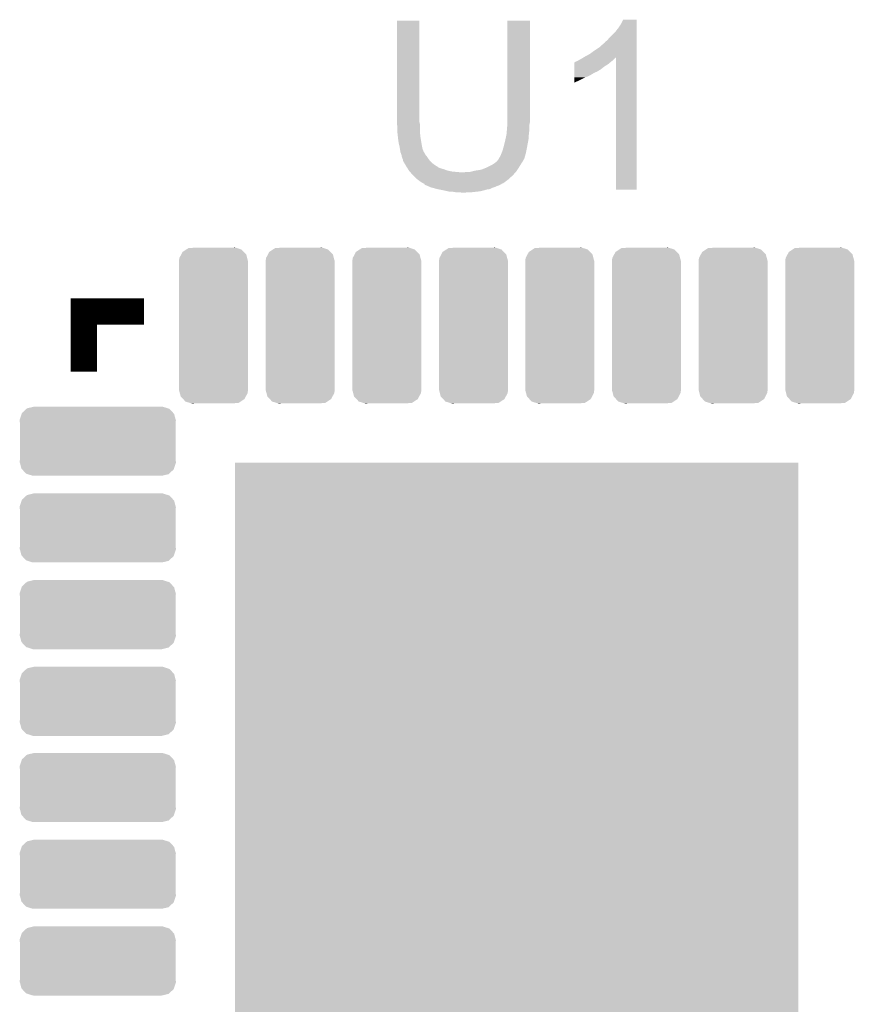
# Model space of a CAD drawing. Extents: x -1.3 to 24.2, y -3.9 to 53.4.
# Tile 43 of 61: x 8.6 to 13.4, y 31.8 to 37.5. Entities that reach past the tile are written whole.
import ezdxf

# ---------------------------------------------------------------- set-up
doc = ezdxf.new("R2010")
doc.units = 0
doc.layers.get('0').update_dxf_attribs({"linetype": 'CONTINUOUS'})
doc.layers.add('UART_I2C_SPI_2_CLICK_V100_GTO', color=14, linetype='CONTINUOUS')
doc.layers.add('UART_I2C_SPI_2_CLICK_V100_GTS', color=12, linetype='CONTINUOUS')

# ---------------------------------------------------------------- blocks, each defined once
blk = doc.blocks.new('SQUARE_81')
blk.add_solid([(1.6256, 1.6256), (1.6256, -1.6256), (-1.6256, 1.6256), (-1.6256, -1.6256)])
blk = doc.blocks.new('CUSTOM_82')
for points in [[(-0.437938, 0.162962), (-0.41155, 0.187164), (0.436258, 0.162962), (0.41335, 0.187164)], [(-0.41155, 0.187164), (-0.408456, 0.19), (0.41335, 0.187164), (0.404424, 0.19)], [(-0.408456, 0.19), (-0.370044, 0.199276), (0.404424, 0.19), (0.375224, 0.199276)], [(-0.370044, 0.199276), (-0.36957, 0.19939), (0.375224, 0.199276), (0.36957, 0.19939)], [(-0.45085, 0.11938), (-0.45065, 0.125032), (0.45085, 0.11938), (0.449392, 0.125032)], [(-0.44958, 0.105182), (-0.45085, 0.11938), (0.44958, 0.105182), (0.45085, 0.11938)], [(-0.45065, 0.125032), (-0.439564, 0.158112), (0.449392, 0.125032), (0.440848, 0.158112)], [(-0.439564, 0.158112), (-0.437938, 0.162962), (0.440848, 0.158112), (0.436258, 0.162962)], [(-0.44958, 0.10518), (-0.44958, 0.105182), (0.44958, 0.10518), (0.44958, 0.105182)], [(-0.44958, -0.10518), (-0.44958, 0.10518), (0.44958, -0.10518), (0.44958, 0.10518)], [(-0.45085, -0.11938), (-0.449582, -0.105182), (0.45085, -0.11938), (0.44958, -0.105182)], [(-0.449582, -0.105182), (-0.44958, -0.10518), (0.44958, -0.105182), (0.44958, -0.10518)], [(-0.44939, -0.125032), (-0.45085, -0.11938), (0.45065, -0.125032), (0.45085, -0.11938)], [(-0.440848, -0.158112), (-0.44939, -0.125032), (0.439562, -0.158112), (0.45065, -0.125032)], [(-0.436256, -0.162962), (-0.440848, -0.158112), (0.437938, -0.162962), (0.439562, -0.158112)], [(-0.41335, -0.187164), (-0.436256, -0.162962), (0.411548, -0.187164), (0.437938, -0.162962)], [(-0.404422, -0.19), (-0.41335, -0.187164), (0.408456, -0.19), (0.411548, -0.187164)], [(-0.375224, -0.199276), (-0.404422, -0.19), (0.370042, -0.199276), (0.408456, -0.19)], [(-0.36957, -0.19939), (-0.375224, -0.199276), (0.36957, -0.19939), (0.370042, -0.199276)]]:
    blk.add_solid(points)
blk = doc.blocks.new('CUSTOM_83')
for points in [[(-0.19722, 0.38934), (-0.186536, 0.40957), (0.194614, 0.38934), (0.189388, 0.40957)], [(-0.186536, 0.40957), (-0.178538, 0.424708), (0.189388, 0.40957), (0.175058, 0.424708)], [(-0.178538, 0.424708), (-0.157284, 0.438618), (0.175058, 0.424708), (0.16189, 0.438618)], [(-0.157284, 0.438618), (-0.145068, 0.446612), (0.16189, 0.438618), (0.13672, 0.446612)], [(-0.145068, 0.446612), (-0.10518, 0.44958), (0.13672, 0.446612), (0.127376, 0.44958)], [(0.10518, 0.44958), (0.123766, 0.450726), (0.127376, 0.44958), (0.123766, 0.450726)], [(-0.19939, 0.37084), (-0.19722, 0.38934), (0.19939, 0.37084), (0.194614, 0.38934)], [(-0.19939, 0.36957), (-0.19939, 0.37084), (0.19939, 0.36957), (0.19939, 0.37084)], [(-0.19939, -0.36957), (-0.19939, 0.36957), (0.19939, -0.36957), (0.19939, 0.36957)], [(-0.19939, -0.37084), (-0.19939, -0.36957), (0.19939, -0.37084), (0.19939, -0.36957)], [(-0.194614, -0.389334), (-0.19939, -0.37084), (0.197222, -0.389334), (0.19939, -0.37084)], [(-0.18939, -0.40957), (-0.194614, -0.389334), (0.186532, -0.40957), (0.197222, -0.389334)], [(-0.175064, -0.424704), (-0.18939, -0.40957), (0.17854, -0.424704), (0.186532, -0.40957)], [(-0.161894, -0.43862), (-0.175064, -0.424704), (0.157278, -0.43862), (0.17854, -0.424704)], [(-0.136728, -0.446612), (-0.161894, -0.43862), (0.14507, -0.446612), (0.157278, -0.43862)], [(-0.127384, -0.44958), (-0.136728, -0.446612), (0.10518, -0.44958), (0.14507, -0.446612)], [(-0.12377, -0.450728), (-0.127384, -0.44958), (-0.12377, -0.450728), (-0.10518, -0.44958)]]:
    blk.add_solid(points)

msp = doc.modelspace()

# ---------------------------------------------------------------- linework, layer by layer
at = {"layer": 'UART_I2C_SPI_2_CLICK_V100_GTO', "const_width": 0.1524}
msp.add_lwpolyline([(8.93064, 35.42538), (8.93064, 35.77336), (9.27862, 35.77336)], dxfattribs=at)
at = {"layer": 'UART_I2C_SPI_2_CLICK_V100_GTO'}
for points in [[(12.03198, 37.431982), (12.044682, 37.457358), (12.123418, 37.431982), (12.12342, 37.457358)], [(12.044682, 37.457358), (12.044694, 37.45738), (12.12342, 37.457358), (12.044694, 37.45738)], [(10.73912, 36.868098), (10.73914, 37.452278), (10.86866, 36.868098), (10.86866, 37.452278)], [(10.73914, 37.452278), (10.739142, 37.4523), (10.86866, 37.452278), (10.739142, 37.4523)], [(11.37666, 36.88842), (11.37668, 37.452278), (11.5062, 36.88842), (11.5062, 37.452278)], [(11.37668, 37.452278), (11.376682, 37.4523), (11.5062, 37.452278), (11.376682, 37.4523)], [(11.99896, 37.386262), (12.01674, 37.40912), (12.123418, 37.386262), (12.123418, 37.40912)], [(12.01674, 37.40912), (12.03198, 37.431982), (12.123418, 37.40912), (12.123418, 37.431982)], [(11.950702, 37.335464), (11.963398, 37.350698), (12.123416, 37.335464), (12.123416, 37.350698)], [(11.963398, 37.350698), (11.99896, 37.386262), (12.123416, 37.350698), (12.123418, 37.386262)], [(11.87958, 37.27958), (11.910062, 37.299902), (12.123416, 37.27958), (12.123416, 37.299902)], [(11.910062, 37.299902), (11.938006, 37.3253), (12.123416, 37.299902), (12.123416, 37.3253)], [(11.938006, 37.3253), (11.94054, 37.325322), (12.123416, 37.3253), (12.123416, 37.325322)], [(11.94054, 37.325322), (11.940546, 37.327846), (12.123416, 37.325322), (12.123416, 37.327846)], [(11.940546, 37.327846), (11.945624, 37.332922), (12.123416, 37.327846), (12.123416, 37.332922)], [(11.945624, 37.332922), (11.950702, 37.335464), (12.123416, 37.332922), (12.123416, 37.335464)], [(11.788142, 37.2237), (11.798298, 37.22878), (11.98626, 37.2237), (11.99134, 37.22878)], [(11.798298, 37.22878), (11.815222, 37.238934), (11.99134, 37.22878), (12.001494, 37.238934)], [(11.815222, 37.238934), (11.815232, 37.23894), (12.001494, 37.238934), (12.004018, 37.23894)], [(11.815232, 37.23894), (11.8237, 37.24402), (12.123414, 37.23894), (12.123414, 37.24402)], [(11.8237, 37.24402), (11.851642, 37.25926), (12.123414, 37.24402), (12.123414, 37.25926)], [(11.851642, 37.25926), (11.87958, 37.27958), (12.123414, 37.25926), (12.123416, 37.27958)], [(12.00404, 36.476962), (12.004018, 37.23894), (12.123398, 36.476962), (12.123414, 37.23894)], [(11.76275, 37.15512), (11.762754, 37.170358), (11.889736, 37.15512), (11.915138, 37.170358)], [(11.762754, 37.170358), (11.762756, 37.18814), (11.915138, 37.170358), (11.938, 37.18814)], [(11.762756, 37.18814), (11.76276, 37.20084), (11.938, 37.18814), (11.958318, 37.20084)], [(11.76276, 37.20084), (11.762762, 37.211), (11.958318, 37.20084), (11.97051, 37.211)], [(11.762762, 37.211), (11.765286, 37.211006), (11.97051, 37.211), (11.970518, 37.211006)], [(11.765286, 37.211006), (11.76782, 37.21354), (11.970518, 37.211006), (11.97356, 37.21354)], [(11.76782, 37.21354), (11.767824, 37.213542), (11.97356, 37.21354), (11.973562, 37.213542)], [(11.767824, 37.213542), (11.772902, 37.21608), (11.973562, 37.213542), (11.976734, 37.21608)], [(11.772902, 37.21608), (11.780524, 37.218622), (11.976734, 37.21608), (11.979912, 37.218622)], [(11.780524, 37.218622), (11.788138, 37.223698), (11.979912, 37.218622), (11.986258, 37.223698)], [(11.788138, 37.223698), (11.788142, 37.2237), (11.986258, 37.223698), (11.98626, 37.2237)], [(11.76274, 37.10432), (11.762744, 37.12464), (11.7856, 37.10432), (11.82624, 37.12464)], [(11.762744, 37.12464), (11.762746, 37.13226), (11.82624, 37.12464), (11.84656, 37.13226)], [(11.762746, 37.13226), (11.762748, 37.14242), (11.84656, 37.13226), (11.86434, 37.14242)], [(11.762748, 37.14242), (11.76275, 37.15004), (11.86434, 37.14242), (11.877042, 37.15004)], [(11.76275, 37.155118), (11.76275, 37.15512), (11.887196, 37.155118), (11.889736, 37.15512)], [(11.76275, 37.15004), (11.76275, 37.155118), (11.877042, 37.15004), (11.887196, 37.155118)], [(11.76274, 37.094194), (11.76274, 37.10432), (11.76274, 37.094194), (11.7856, 37.10432)], [(11.37666, 36.863018), (11.37666, 36.88842), (11.5062, 36.863018), (11.5062, 36.88842)], [(10.73912, 36.860478), (10.73912, 36.868098), (10.870566, 36.860478), (10.86866, 36.868098)], [(10.739352, 36.857938), (10.73912, 36.860478), (10.8712, 36.857938), (10.870566, 36.860478)], [(10.74166, 36.83254), (10.739352, 36.857938), (10.8712, 36.83254), (10.8712, 36.857938)], [(10.74166, 36.8173), (10.74166, 36.83254), (10.8712, 36.8173), (10.8712, 36.83254)], [(11.37412, 36.82492), (11.376236, 36.850318), (11.50366, 36.82492), (11.50366, 36.850318)], [(11.376236, 36.850318), (11.37666, 36.855398), (11.50366, 36.850318), (11.504676, 36.855398)], [(11.37666, 36.855398), (11.37666, 36.863018), (11.504676, 36.855398), (11.5062, 36.863018)], [(10.74166, 36.807142), (10.74166, 36.8173), (10.872048, 36.807142), (10.8712, 36.8173)], [(10.743918, 36.78682), (10.74166, 36.807142), (10.87374, 36.78682), (10.872048, 36.807142)], [(10.74674, 36.76142), (10.743918, 36.78682), (10.877974, 36.76142), (10.87374, 36.78682)], [(11.36537, 36.766498), (11.3665, 36.77158), (11.49858, 36.766498), (11.498918, 36.77158)], [(11.3665, 36.77158), (11.37158, 36.79698), (11.498918, 36.77158), (11.50061, 36.79698)], [(11.37158, 36.79698), (11.372272, 36.804602), (11.50061, 36.79698), (11.50112, 36.804602)], [(11.372272, 36.804602), (11.373658, 36.819838), (11.50112, 36.804602), (11.50366, 36.819838)], [(11.373658, 36.819838), (11.37412, 36.82492), (11.50366, 36.819838), (11.50366, 36.82492)], [(10.74928, 36.743642), (10.74674, 36.76142), (10.880938, 36.743642), (10.877974, 36.76142)], [(10.753726, 36.72586), (10.74928, 36.743642), (10.8839, 36.72586), (10.880938, 36.743642)], [(10.75436, 36.72332), (10.753726, 36.72586), (10.88441, 36.72332), (10.8839, 36.72586)], [(10.756054, 36.713158), (10.75436, 36.72332), (10.886442, 36.713158), (10.88441, 36.72332)], [(11.35126, 36.71062), (11.355614, 36.72586), (11.487912, 36.71062), (11.49096, 36.72586)], [(11.355614, 36.72586), (11.35634, 36.7284), (11.49096, 36.72586), (11.491436, 36.7284)], [(11.35634, 36.7284), (11.36142, 36.74872), (11.491436, 36.7284), (11.495246, 36.74872)], [(11.36142, 36.74872), (11.36537, 36.766498), (11.495246, 36.74872), (11.49858, 36.766498)], [(10.758172, 36.700456), (10.756054, 36.713158), (10.89152, 36.700456), (10.886442, 36.713158)], [(10.758596, 36.697914), (10.758172, 36.700456), (10.891524, 36.697914), (10.89152, 36.700456)], [(10.75944, 36.692842), (10.758596, 36.697914), (10.894906, 36.692842), (10.891524, 36.697914)], [(10.760458, 36.690298), (10.75944, 36.692842), (10.8966, 36.690298), (10.894906, 36.692842)], [(10.764518, 36.680142), (10.760458, 36.690298), (10.90168, 36.680142), (10.8966, 36.690298)], [(10.76452, 36.68014), (10.764518, 36.680142), (10.90168, 36.68014), (10.90168, 36.680142)], [(10.76706, 36.667442), (10.76452, 36.68014), (10.91184, 36.667442), (10.90168, 36.68014)], [(10.767062, 36.66744), (10.76706, 36.667442), (10.91184, 36.66744), (10.91184, 36.667442)], [(10.77214, 36.652202), (10.767062, 36.66744), (10.922, 36.652202), (10.91184, 36.66744)], [(11.325862, 36.652204), (11.330942, 36.662362), (11.473176, 36.652204), (11.47608, 36.662362)], [(11.330942, 36.662362), (11.33602, 36.66998), (11.47608, 36.662362), (11.478258, 36.66998)], [(11.33602, 36.66998), (11.343132, 36.68776), (11.478258, 36.66998), (11.48334, 36.68776)], [(11.343132, 36.68776), (11.34618, 36.695378), (11.48334, 36.68776), (11.484862, 36.695378)], [(11.34618, 36.695378), (11.35126, 36.71062), (11.484862, 36.695378), (11.487912, 36.71062)], [(10.772142, 36.6522), (10.77214, 36.652202), (10.922, 36.6522), (10.922, 36.652202)], [(10.774678, 36.647124), (10.772142, 36.6522), (10.92623, 36.647124), (10.922, 36.6522)], [(10.77468, 36.642044), (10.774678, 36.647124), (10.930464, 36.642044), (10.92623, 36.647124)], [(10.777648, 36.636958), (10.77468, 36.642044), (10.9347, 36.636958), (10.930464, 36.642044)], [(10.786536, 36.62172), (10.777648, 36.636958), (10.952482, 36.62172), (10.9347, 36.636958)], [(10.79246, 36.61156), (10.786536, 36.62172), (10.968736, 36.61156), (10.952482, 36.62172)], [(10.794078, 36.609018), (10.79246, 36.61156), (10.972802, 36.609018), (10.968736, 36.61156)], [(10.795696, 36.606478), (10.794078, 36.609018), (10.975344, 36.606478), (10.972802, 36.609018)], [(10.79731, 36.60394), (10.795696, 36.606478), (10.98042, 36.60394), (10.975344, 36.606478)], [(10.800544, 36.598858), (10.79731, 36.60394), (10.99312, 36.598858), (10.98042, 36.60394)], [(11.224262, 36.591242), (11.25728, 36.60394), (11.434234, 36.591242), (11.4427, 36.60394)], [(11.25728, 36.60394), (11.287762, 36.619182), (11.4427, 36.60394), (11.452226, 36.619182)], [(11.287762, 36.619182), (11.295378, 36.62426), (11.452226, 36.619182), (11.4554, 36.62426)], [(11.295378, 36.62426), (11.303, 36.62934), (11.4554, 36.62426), (11.458786, 36.62934)], [(11.303, 36.62934), (11.315696, 36.639498), (11.458786, 36.62934), (11.465558, 36.639498)], [(11.315696, 36.639498), (11.3157, 36.6395), (11.465558, 36.639498), (11.465558, 36.6395)], [(11.3157, 36.6395), (11.318242, 36.642044), (11.465558, 36.6395), (11.46683, 36.642044)], [(11.318242, 36.642044), (11.320782, 36.64712), (11.46683, 36.642044), (11.469368, 36.64712)], [(11.320782, 36.64712), (11.323316, 36.649656), (11.469368, 36.64712), (11.470638, 36.649656)], [(11.323316, 36.649656), (11.325856, 36.652198), (11.470638, 36.649656), (11.473176, 36.652198)], [(11.325856, 36.652198), (11.325862, 36.652204), (11.473176, 36.652198), (11.473176, 36.652204)], [(10.803776, 36.59378), (10.800544, 36.598858), (11.0109, 36.59378), (10.99312, 36.598858)], [(10.808626, 36.58616), (10.803776, 36.59378), (11.031222, 36.58616), (11.0109, 36.59378)], [(10.81024, 36.583622), (10.808626, 36.58616), (11.043912, 36.583622), (11.031222, 36.58616)], [(10.8125, 36.58108), (10.81024, 36.583622), (11.056618, 36.58108), (11.043912, 36.583622)], [(10.814758, 36.57854), (10.8125, 36.58108), (11.08202, 36.57854), (11.056618, 36.58108)], [(10.817016, 36.576), (10.814758, 36.57854), (11.112498, 36.576), (11.08202, 36.57854)], [(10.83056, 36.56076), (10.817016, 36.576), (11.409396, 36.56076), (11.422944, 36.576)], [(10.833102, 36.55822), (10.83056, 36.56076), (11.40714, 36.55822), (11.409396, 36.56076)], [(10.85088, 36.540442), (10.833102, 36.55822), (11.387386, 36.540442), (11.40714, 36.55822)], [(11.112498, 36.576), (11.127742, 36.576002), (11.422944, 36.576), (11.422946, 36.576002)], [(11.127742, 36.576002), (11.135364, 36.57854), (11.422946, 36.576002), (11.425202, 36.57854)], [(11.160762, 36.57854), (11.170912, 36.581078), (11.425202, 36.57854), (11.427458, 36.581078)], [(11.170912, 36.581078), (11.19124, 36.58616), (11.427458, 36.581078), (11.430846, 36.58616)], [(11.19124, 36.58616), (11.224262, 36.591242), (11.430846, 36.58616), (11.434234, 36.591242)], [(10.857654, 36.535362), (10.85088, 36.540442), (11.381742, 36.535362), (11.387386, 36.540442)], [(10.8712, 36.5252), (10.857654, 36.535362), (11.36819, 36.5252), (11.381742, 36.535362)], [(10.886438, 36.515042), (10.8712, 36.5252), (11.354644, 36.515042), (11.36819, 36.5252)], [(10.89152, 36.5125), (10.886438, 36.515042), (11.351256, 36.5125), (11.354644, 36.515042)], [(10.891532, 36.512494), (10.89152, 36.5125), (11.348714, 36.512494), (11.351256, 36.5125)], [(10.896594, 36.509962), (10.891532, 36.512494), (11.346176, 36.509962), (11.348714, 36.512494)], [(10.896596, 36.50996), (10.896594, 36.509962), (11.346174, 36.50996), (11.346176, 36.509962)], [(10.896598, 36.509956), (10.896596, 36.50996), (11.343634, 36.509956), (11.346174, 36.50996)], [(10.899138, 36.504888), (10.896598, 36.509956), (11.33603, 36.504888), (11.343634, 36.509956)], [(10.899158, 36.50488), (10.899138, 36.504888), (11.336018, 36.50488), (11.33603, 36.504888)], [(10.91101, 36.499798), (10.899158, 36.50488), (11.325858, 36.499798), (11.336018, 36.50488)], [(10.916928, 36.49726), (10.91101, 36.499798), (11.315698, 36.49726), (11.325858, 36.499798)], [(10.928776, 36.49218), (10.916928, 36.49726), (11.305538, 36.49218), (11.315698, 36.49726)], [(10.934698, 36.48964), (10.928776, 36.49218), (11.297918, 36.48964), (11.305538, 36.49218)], [(10.944224, 36.4871), (10.934698, 36.48964), (11.2903, 36.4871), (11.297918, 36.48964)], [(10.9728, 36.47948), (10.944224, 36.4871), (11.275056, 36.47948), (11.2903, 36.4871)], [(10.9855, 36.47694), (10.9728, 36.47948), (11.257278, 36.47694), (11.275056, 36.47948)], [(11.0109, 36.47186), (10.9855, 36.47694), (11.2395, 36.47186), (11.257278, 36.47694)], [(11.032912, 36.46678), (11.0109, 36.47186), (11.219178, 36.46678), (11.2395, 36.47186)], [(11.043918, 36.46424), (11.032912, 36.46678), (11.196318, 36.46424), (11.219178, 36.46678)], [(11.076938, 36.4617), (11.061698, 36.46424), (11.17346, 36.4617), (11.196318, 36.46424)], [(11.112498, 36.45916), (11.102338, 36.4617), (11.12266, 36.45916), (11.17346, 36.4617)], [(12.123398, 36.47694), (12.00404, 36.476962), (12.123398, 36.47694), (12.123398, 36.476962)]]:
    msp.add_solid(points, dxfattribs=at)

# ---------------------------------------------------------------- block references
at = {"layer": 'UART_I2C_SPI_2_CLICK_V100_GTS'}
for name, p in [('CUSTOM_83', (9.67994, 35.69208)), ('CUSTOM_83', (10.18032, 35.69208)), ('CUSTOM_83', (10.6807, 35.69208)), ('CUSTOM_83', (11.18108, 35.69208)), ('CUSTOM_83', (11.67892, 35.69208)), ('CUSTOM_83', (12.1793, 35.69208)), ('CUSTOM_83', (12.67968, 35.69208)), ('CUSTOM_83', (13.18006, 35.69208)), ('CUSTOM_82', (9.01192, 35.02406)), ('SQUARE_81', (11.43, 33.274)), ('CUSTOM_82', (9.01192, 34.52368)), ('CUSTOM_82', (9.01192, 34.0233)), ('CUSTOM_82', (9.01192, 33.52292)), ('CUSTOM_82', (9.01192, 33.02508)), ('CUSTOM_82', (9.01192, 32.5247)), ('CUSTOM_82', (9.01192, 32.02432))]:
    msp.add_blockref(name, p, dxfattribs=at)

doc.saveas('drawing.dxf')
